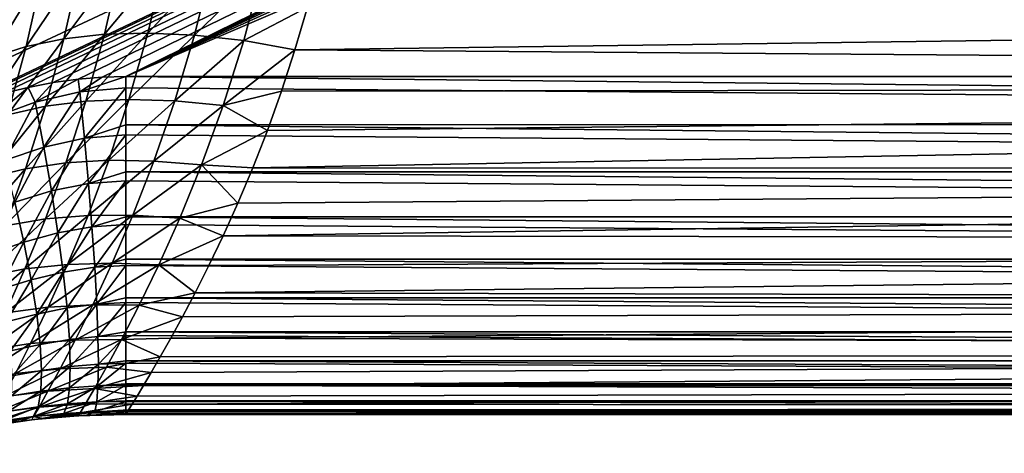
# Model space of a CAD drawing. Header units: millimetres. Extents: x -105 to 105, y -92 to 30.
# Tile 222 of 247: x 24 to 38, y -17 to -11. Entities that reach past the tile are written whole.
import ezdxf

# ---------------------------------------------------------------- set-up
doc = ezdxf.new("R2010")
doc.units = ezdxf.units.MM
doc.header["$LTSCALE"] = 59.53398
for name, color, linetype in [('148', 7, 'CONTINUOUS'), ('149', 7, 'CONTINUOUS'), ('65', 7, 'CONTINUOUS'), ('74', 7, 'CONTINUOUS'), ('89', 7, 'CONTINUOUS'), ('90', 7, 'CONTINUOUS'), ('92', 7, 'CONTINUOUS')]:
    doc.layers.add(name, color=color, linetype=linetype)

msp = doc.modelspace()

# ---------------------------------------------------------------- linework, layer by layer
at = {"layer": '148', "color": 7, "linetype": 'CONTINUOUS'}
for points in [[(90, -12.16, 11.519), (90, -10.844, 12.766), (28.083, -11.678, 12.008), (90, -12.16, 11.519)], [(90, -10.844, 12.766), (28.258, -11.085, 12.557), (28.083, -11.678, 12.008), (90, -10.844, 12.766)], [(90, -12.16, 11.519), (28.083, -11.678, 12.008), (27.896, -12.251, 11.423), (90, -12.16, 11.519)], [(90, -13.335, 10.137), (90, -12.16, 11.519), (27.495, -13.32, 10.156), (90, -13.335, 10.137)], [(90, -12.16, 11.519), (27.699, -12.799, 10.805), (27.495, -13.32, 10.156), (90, -12.16, 11.519)], [(90, -12.16, 11.519), (27.896, -12.251, 11.423), (27.699, -12.799, 10.805), (90, -12.16, 11.519)], [(90, -14.352, 8.636), (90, -13.335, 10.137), (27.085, -14.263, 8.782), (90, -14.352, 8.636)], [(90, -13.335, 10.137), (27.29, -13.809, 9.48), (27.085, -14.263, 8.782), (90, -13.335, 10.137)], [(90, -13.335, 10.137), (27.495, -13.32, 10.156), (27.29, -13.809, 9.48), (90, -13.335, 10.137)], [(90, -15.202, 7.033), (90, -14.352, 8.636), (26.696, -15.057, 7.339), (90, -15.202, 7.033)], [(90, -14.352, 8.636), (26.886, -14.68, 8.067), (26.696, -15.057, 7.339), (90, -14.352, 8.636)], [(90, -14.352, 8.636), (27.085, -14.263, 8.782), (26.886, -14.68, 8.067), (90, -14.352, 8.636)], [(90, -15.202, 7.033), (26.696, -15.057, 7.339), (26.518, -15.393, 6.603), (90, -15.202, 7.033)], [(90, -15.873, 5.348), (90, -15.202, 7.033), (26.355, -15.69, 5.864), (90, -15.873, 5.348)], [(90, -15.202, 7.033), (26.518, -15.393, 6.603), (26.355, -15.69, 5.864), (90, -15.202, 7.033)], [(90, -15.873, 5.348), (26.355, -15.69, 5.864), (26.209, -15.947, 5.124), (90, -15.873, 5.348)], [(90, -16.358, 3.601), (90, -15.873, 5.348), (25.974, -16.347, 3.65), (90, -16.358, 3.601)], [(90, -15.873, 5.348), (26.082, -16.166, 4.386), (25.974, -16.347, 3.65), (90, -15.873, 5.348)], [(90, -15.873, 5.348), (26.209, -15.947, 5.124), (26.082, -16.166, 4.386), (90, -15.873, 5.348)], [(90, -16.652, 1.811), (90, -16.358, 3.601), (25.816, -16.607, 2.185), (90, -16.652, 1.811)], [(90, -16.358, 3.601), (25.885, -16.494, 2.917), (25.816, -16.607, 2.185), (90, -16.358, 3.601)], [(90, -16.358, 3.601), (25.974, -16.347, 3.65), (25.885, -16.494, 2.917), (90, -16.358, 3.601)], [(90, -16.75), (90, -16.652, 1.811), (25.727, -16.75), (90, -16.75)], [(90, -16.652, 1.811), (25.737, -16.734, 0.726), (25.727, -16.75), (90, -16.652, 1.811)], [(90, -16.652, 1.811), (25.766, -16.687, 1.454), (25.737, -16.734, 0.726), (90, -16.652, 1.811)], [(90, -16.652, 1.811), (25.816, -16.607, 2.185), (25.766, -16.687, 1.454), (90, -16.652, 1.811)]]:
    msp.add_3dface(points, dxfattribs=at)
at = {"layer": '149', "color": 7, "linetype": 'CONTINUOUS'}
for points in [[(57.784, -16.75, -13.55), (90, -16.75, -13.55), (25.727, -16.75), (57.784, -16.75, -13.55)], [(90, -16.75, -13.55), (90, -16.75), (25.727, -16.75), (90, -16.75, -13.55)], [(25.727, -16.75, -13.55), (57.784, -16.75, -13.55), (25.727, -16.75), (25.727, -16.75, -13.55)]]:
    msp.add_3dface(points, dxfattribs=at)
at = {"layer": '65', "color": 7, "linetype": 'CONTINUOUS'}
for points in [[(-57.793, -12.05, -18.25), (-64.1, 0, -18.25), (73.107, 10.734, -18.25), (-57.793, -12.05, -18.25)], [(-25.727, -12.05, -18.25), (-57.793, -12.05, -18.25), (73.107, 10.734, -18.25), (-25.727, -12.05, -18.25)], [(-25.109, -12.081, -18.25), (-25.727, -12.05, -18.25), (73.107, 10.734, -18.25), (-25.109, -12.081, -18.25)], [(-24.463, -12.18, -18.25), (-25.109, -12.081, -18.25), (73.107, 10.734, -18.25), (-24.463, -12.18, -18.25)], [(73.107, 10.734, -18.25), (71.874, 10.442, -18.25), (-24.463, -12.18, -18.25), (73.107, 10.734, -18.25)], [(-24.132, -12.255, -18.25), (-24.463, -12.18, -18.25), (71.874, 10.442, -18.25), (-24.132, -12.255, -18.25)], [(-23.796, -12.349, -18.25), (-24.132, -12.255, -18.25), (71.874, 10.442, -18.25), (-23.796, -12.349, -18.25)], [(-23.456, -12.463, -18.25), (-23.796, -12.349, -18.25), (71.874, 10.442, -18.25), (-23.456, -12.463, -18.25)], [(-23.112, -12.596, -18.25), (-23.456, -12.463, -18.25), (71.874, 10.442, -18.25), (-23.112, -12.596, -18.25)], [(-22.765, -12.75, -18.25), (-23.112, -12.596, -18.25), (71.874, 10.442, -18.25), (-22.765, -12.75, -18.25)], [(-22.415, -12.925, -18.25), (-22.765, -12.75, -18.25), (71.874, 10.442, -18.25), (-22.415, -12.925, -18.25)], [(-22.062, -13.123, -18.25), (-22.415, -12.925, -18.25), (71.874, 10.442, -18.25), (-22.062, -13.123, -18.25)], [(-21.708, -13.343, -18.25), (-22.062, -13.123, -18.25), (71.874, 10.442, -18.25), (-21.708, -13.343, -18.25)], [(-21.35, -13.589, -18.25), (-21.708, -13.343, -18.25), (71.874, 10.442, -18.25), (-21.35, -13.589, -18.25)], [(-20.991, -13.861, -18.25), (-21.35, -13.589, -18.25), (71.874, 10.442, -18.25), (-20.991, -13.861, -18.25)], [(-20.627, -14.162, -18.25), (-20.991, -13.861, -18.25), (71.874, 10.442, -18.25), (-20.627, -14.162, -18.25)], [(-20.259, -14.495, -18.25), (-20.627, -14.162, -18.25), (71.874, 10.442, -18.25), (-20.259, -14.495, -18.25)], [(-19.883, -14.866, -18.25), (-20.259, -14.495, -18.25), (71.874, 10.442, -18.25), (-19.883, -14.866, -18.25)], [(-19.491, -15.286, -18.25), (-19.883, -14.866, -18.25), (71.874, 10.442, -18.25), (-19.491, -15.286, -18.25)], [(-19.218, -15.599, -18.25), (-19.491, -15.286, -18.25), (71.874, 10.442, -18.25), (-19.218, -15.599, -18.25)], [(-18.929, -15.95, -18.25), (-19.218, -15.599, -18.25), (71.874, 10.442, -18.25), (-18.929, -15.95, -18.25)], [(-18.629, -16.331, -18.25), (-18.929, -15.95, -18.25), (71.874, 10.442, -18.25), (-18.629, -16.331, -18.25)], [(-18.324, -16.736, -18.25), (-18.629, -16.331, -18.25), (71.874, 10.442, -18.25), (-18.324, -16.736, -18.25)], [(-18.041, -17.125, -18.25), (-18.324, -16.736, -18.25), (71.874, 10.442, -18.25), (-18.041, -17.125, -18.25)], [(-17.777, -17.493, -18.25), (-18.041, -17.125, -18.25), (71.874, 10.442, -18.25), (-17.777, -17.493, -18.25)], [(-17.417, -18, -18.25), (-17.777, -17.493, -18.25), (71.874, 10.442, -18.25), (-17.417, -18, -18.25)], [(-17.086, -18.462, -18.25), (-17.417, -18, -18.25), (71.874, 10.442, -18.25), (-17.086, -18.462, -18.25)], [(-16.783, -18.872, -18.25), (-17.086, -18.462, -18.25), (71.874, 10.442, -18.25), (-16.783, -18.872, -18.25)], [(-16.509, -19.229, -18.25), (-16.783, -18.872, -18.25), (71.874, 10.442, -18.25), (-16.509, -19.229, -18.25)], [(-15.827, -20.053, -18.25), (-16.509, -19.229, -18.25), (71.874, 10.442, -18.25), (-15.827, -20.053, -18.25)], [(71.874, 10.442, -18.25), (70.683, 10.009, -18.25), (-15.827, -20.053, -18.25), (71.874, 10.442, -18.25)], [(-14.854, -21.094, -18.25), (-15.827, -20.053, -18.25), (70.683, 10.009, -18.25), (-14.854, -21.094, -18.25)], [(-13.476, -22.356, -18.25), (-14.854, -21.094, -18.25), (70.683, 10.009, -18.25), (-13.476, -22.356, -18.25)], [(-11.91, -23.546, -18.25), (-13.476, -22.356, -18.25), (70.683, 10.009, -18.25), (-11.91, -23.546, -18.25)], [(-10.24, -24.584, -18.25), (-11.91, -23.546, -18.25), (70.683, 10.009, -18.25), (-10.24, -24.584, -18.25)], [(-8.48, -25.462, -18.25), (-10.24, -24.584, -18.25), (70.683, 10.009, -18.25), (-8.48, -25.462, -18.25)], [(-6.647, -26.17, -18.25), (-8.48, -25.462, -18.25), (70.683, 10.009, -18.25), (-6.647, -26.17, -18.25)], [(22.915, -12.681, -18.25), (-6.647, -26.17, -18.25), (70.683, 10.009, -18.25), (22.915, -12.681, -18.25)], [(23.285, -12.526, -18.25), (22.915, -12.681, -18.25), (70.683, 10.009, -18.25), (23.285, -12.526, -18.25)], [(23.652, -12.395, -18.25), (23.285, -12.526, -18.25), (70.683, 10.009, -18.25), (23.652, -12.395, -18.25)], [(24.013, -12.286, -18.25), (23.652, -12.395, -18.25), (70.683, 10.009, -18.25), (24.013, -12.286, -18.25)], [(24.37, -12.199, -18.25), (24.013, -12.286, -18.25), (70.683, 10.009, -18.25), (24.37, -12.199, -18.25)], [(24.72, -12.133, -18.25), (24.37, -12.199, -18.25), (70.683, 10.009, -18.25), (24.72, -12.133, -18.25)], [(25.064, -12.086, -18.25), (24.72, -12.133, -18.25), (70.683, 10.009, -18.25), (25.064, -12.086, -18.25)], [(25.4, -12.059, -18.25), (25.064, -12.086, -18.25), (70.683, 10.009, -18.25), (25.4, -12.059, -18.25)], [(25.727, -12.05, -18.25), (25.4, -12.059, -18.25), (70.683, 10.009, -18.25), (25.727, -12.05, -18.25)], [(69.55, 9.44, -18.25), (25.727, -12.05, -18.25), (70.683, 10.009, -18.25), (69.55, 9.44, -18.25)], [(68.491, 8.743, -18.25), (25.727, -12.05, -18.25), (69.55, 9.44, -18.25), (68.491, 8.743, -18.25)], [(67.52, 7.928, -18.25), (25.727, -12.05, -18.25), (68.491, 8.743, -18.25), (67.52, 7.928, -18.25)], [(66.65, 7.006, -18.25), (25.727, -12.05, -18.25), (67.52, 7.928, -18.25), (66.65, 7.006, -18.25)], [(65.893, 5.99, -18.25), (25.727, -12.05, -18.25), (66.65, 7.006, -18.25), (65.893, 5.99, -18.25)], [(65.259, 4.892, -18.25), (25.727, -12.05, -18.25), (65.893, 5.99, -18.25), (65.259, 4.892, -18.25)], [(57.784, -12.05, -18.25), (25.727, -12.05, -18.25), (65.259, 4.892, -18.25), (57.784, -12.05, -18.25)]]:
    msp.add_3dface(points, dxfattribs=at)
at = {"layer": '74', "color": 7, "linetype": 'CONTINUOUS'}
for points in [[(25.727, -12.05, -18.25), (57.784, -12.05, -18.25), (90, -12.718, -18.202), (25.727, -12.05, -18.25)], [(25.727, -12.05, -18.25), (90, -12.718, -18.202), (25.727, -12.207, -18.247), (25.727, -12.05, -18.25)], [(25.727, -12.207, -18.247), (90, -12.718, -18.202), (25.727, -12.719, -18.202), (25.727, -12.207, -18.247)], [(90, -12.718, -18.202), (90, -13.374, -18.06), (25.727, -12.719, -18.202), (90, -12.718, -18.202)], [(25.727, -12.719, -18.202), (90, -13.374, -18.06), (25.727, -12.861, -18.18), (25.727, -12.719, -18.202)], [(25.727, -12.861, -18.18), (90, -13.374, -18.06), (25.727, -13.374, -18.06), (25.727, -12.861, -18.18)], [(90, -13.374, -18.06), (90, -14.002, -17.825), (25.727, -13.374, -18.06), (90, -13.374, -18.06)], [(25.727, -13.374, -18.06), (90, -14.002, -17.825), (25.727, -13.498, -18.021), (25.727, -13.374, -18.06)], [(25.727, -13.498, -18.021), (90, -14.002, -17.825), (25.727, -14.003, -17.825), (25.727, -13.498, -18.021)], [(90, -14.002, -17.825), (90, -14.591, -17.504), (25.727, -14.003, -17.825), (90, -14.002, -17.825)], [(25.727, -14.003, -17.825), (90, -14.591, -17.504), (25.727, -14.108, -17.776), (25.727, -14.003, -17.825)], [(25.727, -14.108, -17.776), (90, -14.591, -17.504), (25.727, -14.591, -17.504), (25.727, -14.108, -17.776)], [(90, -14.591, -17.504), (90, -15.127, -17.102), (25.727, -14.591, -17.504), (90, -14.591, -17.504)], [(25.727, -14.591, -17.504), (90, -15.127, -17.102), (25.727, -14.677, -17.447), (25.727, -14.591, -17.504)], [(25.727, -14.677, -17.447), (90, -15.127, -17.102), (25.727, -15.128, -17.102), (25.727, -14.677, -17.447)], [(90, -15.127, -17.102), (90, -15.601, -16.628), (25.727, -15.128, -17.102), (90, -15.127, -17.102)], [(25.727, -15.128, -17.102), (90, -15.601, -16.628), (25.727, -15.195, -17.043), (25.727, -15.128, -17.102)], [(25.727, -15.195, -17.043), (90, -15.601, -16.628), (25.727, -15.602, -16.628), (25.727, -15.195, -17.043)], [(90, -15.601, -16.628), (90, -16.004, -16.091), (25.727, -15.602, -16.628), (90, -15.601, -16.628)], [(25.727, -15.602, -16.628), (90, -16.004, -16.091), (25.727, -15.651, -16.57), (25.727, -15.602, -16.628)], [(25.727, -15.651, -16.57), (90, -16.004, -16.091), (25.727, -16.004, -16.091), (25.727, -15.651, -16.57)], [(90, -16.004, -16.091), (90, -16.325, -15.502), (25.727, -16.004, -16.091), (90, -16.004, -16.091)], [(25.727, -16.004, -16.091), (90, -16.325, -15.502), (25.727, -16.037, -16.039), (25.727, -16.004, -16.091)], [(25.727, -16.037, -16.039), (90, -16.325, -15.502), (25.727, -16.325, -15.503), (25.727, -16.037, -16.039)], [(90, -16.325, -15.502), (90, -16.56, -14.874), (25.727, -16.345, -15.459), (90, -16.325, -15.502)], [(25.727, -16.325, -15.503), (90, -16.325, -15.502), (25.727, -16.345, -15.459), (25.727, -16.325, -15.503)], [(25.727, -16.345, -15.459), (90, -16.56, -14.874), (25.727, -16.56, -14.874), (25.727, -16.345, -15.459)], [(90, -16.56, -14.874), (90, -16.702, -14.219), (25.727, -16.569, -14.841), (90, -16.56, -14.874)], [(25.727, -16.56, -14.874), (90, -16.56, -14.874), (25.727, -16.569, -14.841), (25.727, -16.56, -14.874)], [(25.727, -16.569, -14.841), (90, -16.702, -14.219), (25.727, -16.702, -14.219), (25.727, -16.569, -14.841)], [(90, -16.702, -14.219), (90, -16.75, -13.55), (25.727, -16.705, -14.198), (90, -16.702, -14.219)], [(25.727, -16.702, -14.219), (90, -16.702, -14.219), (25.727, -16.705, -14.198), (25.727, -16.702, -14.219)], [(25.727, -16.705, -14.198), (90, -16.75, -13.55), (57.784, -16.75, -13.55), (25.727, -16.705, -14.198)], [(25.727, -16.75, -13.55), (25.727, -16.705, -14.198), (57.784, -16.75, -13.55), (25.727, -16.75, -13.55)]]:
    msp.add_3dface(points, dxfattribs=at)
at = {"layer": '89', "color": 7, "linetype": 'CONTINUOUS'}
for points in [[(24.569, -10.617, 14.244), (24.343, -11.63, 13.394), (25.093, -10.518, 13.931), (24.569, -10.617, 14.244)], [(25.093, -10.518, 13.931), (24.343, -11.63, 13.394), (24.867, -11.523, 13.088), (25.093, -10.518, 13.931)], [(25.093, -10.518, 13.931), (24.867, -11.523, 13.088), (25.66, -10.463, 13.655), (25.093, -10.518, 13.931)], [(25.66, -10.463, 13.655), (24.867, -11.523, 13.088), (25.431, -11.461, 12.812), (25.66, -10.463, 13.655)], [(25.66, -10.463, 13.655), (25.431, -11.461, 12.812), (26.273, -10.451, 13.414), (25.66, -10.463, 13.655)], [(26.273, -10.451, 13.414), (25.431, -11.461, 12.812), (26.037, -11.444, 12.568), (26.273, -10.451, 13.414)], [(26.273, -10.451, 13.414), (26.037, -11.444, 12.568), (26.93, -10.482, 13.209), (26.273, -10.451, 13.414)], [(26.93, -10.482, 13.209), (26.037, -11.444, 12.568), (26.683, -11.472, 12.355), (26.93, -10.482, 13.209)], [(26.93, -10.482, 13.209), (26.683, -11.472, 12.355), (27.632, -10.557, 13.041), (26.93, -10.482, 13.209)], [(24.091, -10.76, 14.593), (23.859, -11.782, 13.732), (24.569, -10.617, 14.244), (24.091, -10.76, 14.593)], [(24.569, -10.617, 14.244), (23.859, -11.782, 13.732), (24.343, -11.63, 13.394), (24.569, -10.617, 14.244)], [(27.632, -10.557, 13.041), (26.683, -11.472, 12.355), (27.37, -11.545, 12.173), (27.632, -10.557, 13.041)], [(27.632, -10.557, 13.041), (27.37, -11.545, 12.173), (28.258, -11.085, 12.557), (27.632, -10.557, 13.041)], [(28.258, -11.085, 12.557), (27.37, -11.545, 12.173), (28.083, -11.678, 12.008), (28.258, -11.085, 12.557)], [(24.867, -11.523, 13.088), (24.61, -12.463, 12.165), (25.431, -11.461, 12.812), (24.867, -11.523, 13.088)], [(25.431, -11.461, 12.812), (24.61, -12.463, 12.165), (25.173, -12.392, 11.894), (25.431, -11.461, 12.812)], [(25.431, -11.461, 12.812), (25.173, -12.392, 11.894), (26.037, -11.444, 12.568), (25.431, -11.461, 12.812)], [(26.037, -11.444, 12.568), (25.173, -12.392, 11.894), (25.773, -12.367, 11.65), (26.037, -11.444, 12.568)], [(26.037, -11.444, 12.568), (25.773, -12.367, 11.65), (26.683, -11.472, 12.355), (26.037, -11.444, 12.568)], [(26.683, -11.472, 12.355), (25.773, -12.367, 11.65), (26.41, -12.388, 11.432), (26.683, -11.472, 12.355)], [(26.683, -11.472, 12.355), (26.41, -12.388, 11.432), (27.37, -11.545, 12.173), (26.683, -11.472, 12.355)], [(23.859, -11.782, 13.732), (23.595, -12.742, 12.787), (24.343, -11.63, 13.394), (23.859, -11.782, 13.732)], [(24.343, -11.63, 13.394), (23.595, -12.742, 12.787), (24.084, -12.58, 12.463), (24.343, -11.63, 13.394)], [(24.343, -11.63, 13.394), (24.084, -12.58, 12.463), (24.867, -11.523, 13.088), (24.343, -11.63, 13.394)], [(24.867, -11.523, 13.088), (24.084, -12.58, 12.463), (24.61, -12.463, 12.165), (24.867, -11.523, 13.088)], [(27.37, -11.545, 12.173), (26.41, -12.388, 11.432), (27.084, -12.454, 11.24), (27.37, -11.545, 12.173)], [(27.37, -11.545, 12.173), (27.084, -12.454, 11.24), (28.083, -11.678, 12.008), (27.37, -11.545, 12.173)], [(28.083, -11.678, 12.008), (27.084, -12.454, 11.24), (27.896, -12.251, 11.423), (28.083, -11.678, 12.008)], [(27.896, -12.251, 11.423), (27.084, -12.454, 11.24), (27.699, -12.799, 10.805), (27.896, -12.251, 11.423)], [(24.084, -12.58, 12.463), (23.803, -13.46, 11.455), (24.61, -12.463, 12.165), (24.084, -12.58, 12.463)], [(24.61, -12.463, 12.165), (23.803, -13.46, 11.455), (24.332, -13.332, 11.17), (24.61, -12.463, 12.165)], [(24.61, -12.463, 12.165), (24.332, -13.332, 11.17), (25.173, -12.392, 11.894), (24.61, -12.463, 12.165)], [(25.173, -12.392, 11.894), (24.332, -13.332, 11.17), (24.895, -13.25, 10.907), (25.173, -12.392, 11.894)], [(25.173, -12.392, 11.894), (24.895, -13.25, 10.907), (25.773, -12.367, 11.65), (25.173, -12.392, 11.894)], [(25.773, -12.367, 11.65), (24.895, -13.25, 10.907), (25.491, -13.214, 10.666), (25.773, -12.367, 11.65)], [(25.773, -12.367, 11.65), (25.491, -13.214, 10.666), (26.41, -12.388, 11.432), (25.773, -12.367, 11.65)], [(26.41, -12.388, 11.432), (25.491, -13.214, 10.666), (26.121, -13.224, 10.448), (26.41, -12.388, 11.432)], [(26.41, -12.388, 11.432), (26.121, -13.224, 10.448), (27.084, -12.454, 11.24), (26.41, -12.388, 11.432)], [(27.084, -12.454, 11.24), (26.121, -13.224, 10.448), (26.784, -13.279, 10.252), (27.084, -12.454, 11.24)], [(27.084, -12.454, 11.24), (26.784, -13.279, 10.252), (27.699, -12.799, 10.805), (27.084, -12.454, 11.24)], [(27.699, -12.799, 10.805), (26.784, -13.279, 10.252), (27.495, -13.32, 10.156), (27.699, -12.799, 10.805)], [(24.332, -13.332, 11.17), (24.045, -14.124, 10.107), (24.895, -13.25, 10.907), (24.332, -13.332, 11.17)], [(24.895, -13.25, 10.907), (24.045, -14.124, 10.107), (24.609, -14.03, 9.856), (24.895, -13.25, 10.907)], [(24.895, -13.25, 10.907), (24.609, -14.03, 9.856), (25.491, -13.214, 10.666), (24.895, -13.25, 10.907)], [(25.491, -13.214, 10.666), (24.609, -14.03, 9.856), (25.203, -13.981, 9.623), (25.491, -13.214, 10.666)], [(25.491, -13.214, 10.666), (25.203, -13.981, 9.623), (26.121, -13.224, 10.448), (25.491, -13.214, 10.666)], [(26.121, -13.224, 10.448), (25.203, -13.981, 9.623), (25.828, -13.977, 9.409), (26.121, -13.224, 10.448)], [(26.121, -13.224, 10.448), (25.828, -13.977, 9.409), (26.784, -13.279, 10.252), (26.121, -13.224, 10.448)], [(26.784, -13.279, 10.252), (25.828, -13.977, 9.409), (26.483, -14.018, 9.214), (26.784, -13.279, 10.252)], [(26.784, -13.279, 10.252), (26.483, -14.018, 9.214), (27.29, -13.809, 9.48), (26.784, -13.279, 10.252)], [(27.495, -13.32, 10.156), (26.784, -13.279, 10.252), (27.29, -13.809, 9.48), (27.495, -13.32, 10.156)], [(23.803, -13.46, 11.455), (23.511, -14.263, 10.377), (24.332, -13.332, 11.17), (23.803, -13.46, 11.455)], [(24.332, -13.332, 11.17), (23.511, -14.263, 10.377), (24.045, -14.124, 10.107), (24.332, -13.332, 11.17)], [(27.29, -13.809, 9.48), (26.483, -14.018, 9.214), (27.085, -14.263, 8.782), (27.29, -13.809, 9.48)], [(25.203, -13.981, 9.623), (24.919, -14.663, 8.529), (25.828, -13.977, 9.409), (25.203, -13.981, 9.623)], [(25.828, -13.977, 9.409), (24.919, -14.663, 8.529), (25.541, -14.644, 8.324), (25.828, -13.977, 9.409)], [(25.828, -13.977, 9.409), (25.541, -14.644, 8.324), (26.483, -14.018, 9.214), (25.828, -13.977, 9.409)], [(24.045, -14.124, 10.107), (23.758, -14.834, 8.984), (24.609, -14.03, 9.856), (24.045, -14.124, 10.107)], [(24.609, -14.03, 9.856), (23.758, -14.834, 8.984), (24.325, -14.726, 8.749), (24.609, -14.03, 9.856)], [(24.609, -14.03, 9.856), (24.325, -14.726, 8.749), (25.203, -13.981, 9.623), (24.609, -14.03, 9.856)], [(25.203, -13.981, 9.623), (24.325, -14.726, 8.749), (24.919, -14.663, 8.529), (25.203, -13.981, 9.623)], [(26.483, -14.018, 9.214), (25.541, -14.644, 8.324), (26.19, -14.669, 8.134), (26.483, -14.018, 9.214)], [(26.483, -14.018, 9.214), (26.19, -14.669, 8.134), (27.085, -14.263, 8.782), (26.483, -14.018, 9.214)], [(27.085, -14.263, 8.782), (26.19, -14.669, 8.134), (26.886, -14.68, 8.067), (27.085, -14.263, 8.782)], [(24.325, -14.726, 8.749), (24.054, -15.337, 7.592), (24.919, -14.663, 8.529), (24.325, -14.726, 8.749)], [(24.919, -14.663, 8.529), (24.054, -15.337, 7.592), (24.649, -15.259, 7.39), (24.919, -14.663, 8.529)], [(24.919, -14.663, 8.529), (24.649, -15.259, 7.39), (25.541, -14.644, 8.324), (24.919, -14.663, 8.529)], [(25.541, -14.644, 8.324), (24.649, -15.259, 7.39), (25.27, -15.224, 7.199), (25.541, -14.644, 8.324)], [(25.541, -14.644, 8.324), (25.27, -15.224, 7.199), (26.19, -14.669, 8.134), (25.541, -14.644, 8.324)], [(23.758, -14.834, 8.984), (23.483, -15.457, 7.807), (24.325, -14.726, 8.749), (23.758, -14.834, 8.984)], [(24.325, -14.726, 8.749), (23.483, -15.457, 7.807), (24.054, -15.337, 7.592), (24.325, -14.726, 8.749)], [(26.19, -14.669, 8.134), (25.27, -15.224, 7.199), (25.915, -15.232, 7.021), (26.19, -14.669, 8.134)], [(26.19, -14.669, 8.134), (25.915, -15.232, 7.021), (26.696, -15.057, 7.339), (26.19, -14.669, 8.134)], [(26.886, -14.68, 8.067), (26.19, -14.669, 8.134), (26.696, -15.057, 7.339), (26.886, -14.68, 8.067)], [(26.696, -15.057, 7.339), (25.915, -15.232, 7.021), (26.518, -15.393, 6.603), (26.696, -15.057, 7.339)], [(24.054, -15.337, 7.592), (23.806, -15.857, 6.392), (24.649, -15.259, 7.39), (24.054, -15.337, 7.592)], [(24.649, -15.259, 7.39), (23.806, -15.857, 6.392), (24.404, -15.765, 6.212), (24.649, -15.259, 7.39)], [(24.649, -15.259, 7.39), (24.404, -15.765, 6.212), (25.27, -15.224, 7.199), (24.649, -15.259, 7.39)], [(25.27, -15.224, 7.199), (24.404, -15.765, 6.212), (25.025, -15.715, 6.042), (25.27, -15.224, 7.199)], [(25.27, -15.224, 7.199), (25.025, -15.715, 6.042), (25.915, -15.232, 7.021), (25.27, -15.224, 7.199)], [(25.915, -15.232, 7.021), (25.025, -15.715, 6.042), (25.669, -15.706, 5.881), (25.915, -15.232, 7.021)], [(25.915, -15.232, 7.021), (25.669, -15.706, 5.881), (26.518, -15.393, 6.603), (25.915, -15.232, 7.021)], [(26.518, -15.393, 6.603), (25.669, -15.706, 5.881), (26.355, -15.69, 5.864), (26.518, -15.393, 6.603)], [(24.404, -15.765, 6.212), (24.192, -16.181, 5.004), (25.025, -15.715, 6.042), (24.404, -15.765, 6.212)], [(25.025, -15.715, 6.042), (24.192, -16.181, 5.004), (24.815, -16.116, 4.86), (25.025, -15.715, 6.042)], [(25.025, -15.715, 6.042), (24.815, -16.116, 4.86), (25.669, -15.706, 5.881), (25.025, -15.715, 6.042)], [(25.669, -15.706, 5.881), (24.815, -16.116, 4.86), (25.459, -16.092, 4.722), (25.669, -15.706, 5.881)], [(25.669, -15.706, 5.881), (25.459, -16.092, 4.722), (26.209, -15.947, 5.124), (25.669, -15.706, 5.881)], [(26.355, -15.69, 5.864), (25.669, -15.706, 5.881), (26.209, -15.947, 5.124), (26.355, -15.69, 5.864)], [(23.806, -15.857, 6.392), (23.59, -16.286, 5.156), (24.404, -15.765, 6.212), (23.806, -15.857, 6.392)], [(24.404, -15.765, 6.212), (23.59, -16.286, 5.156), (24.192, -16.181, 5.004), (24.404, -15.765, 6.212)], [(26.209, -15.947, 5.124), (25.459, -16.092, 4.722), (26.082, -16.166, 4.386), (26.209, -15.947, 5.124)], [(24.192, -16.181, 5.004), (24.02, -16.504, 3.773), (24.815, -16.116, 4.86), (24.192, -16.181, 5.004)], [(24.815, -16.116, 4.86), (24.02, -16.504, 3.773), (24.645, -16.427, 3.659), (24.815, -16.116, 4.86)], [(24.815, -16.116, 4.86), (24.645, -16.427, 3.659), (25.459, -16.092, 4.722), (24.815, -16.116, 4.86)], [(25.459, -16.092, 4.722), (24.645, -16.427, 3.659), (25.291, -16.39, 3.55), (25.459, -16.092, 4.722)], [(25.459, -16.092, 4.722), (25.291, -16.39, 3.55), (26.082, -16.166, 4.386), (25.459, -16.092, 4.722)], [(26.082, -16.166, 4.386), (25.291, -16.39, 3.55), (25.974, -16.347, 3.65), (26.082, -16.166, 4.386)], [(24.02, -16.504, 3.773), (23.894, -16.735, 2.524), (24.645, -16.427, 3.659), (24.02, -16.504, 3.773)], [(24.645, -16.427, 3.659), (23.894, -16.735, 2.524), (24.521, -16.648, 2.445), (24.645, -16.427, 3.659)], [(24.645, -16.427, 3.659), (24.521, -16.648, 2.445), (25.291, -16.39, 3.55), (24.645, -16.427, 3.659)], [(25.291, -16.39, 3.55), (24.521, -16.648, 2.445), (25.168, -16.601, 2.37), (25.291, -16.39, 3.55)], [(25.291, -16.39, 3.55), (25.168, -16.601, 2.37), (25.885, -16.494, 2.917), (25.291, -16.39, 3.55)], [(25.974, -16.347, 3.65), (25.291, -16.39, 3.55), (25.885, -16.494, 2.917), (25.974, -16.347, 3.65)], [(25.885, -16.494, 2.917), (25.168, -16.601, 2.37), (25.816, -16.607, 2.185), (25.885, -16.494, 2.917)], [(23.894, -16.735, 2.524), (23.816, -16.873, 1.264), (24.521, -16.648, 2.445), (23.894, -16.735, 2.524)], [(24.521, -16.648, 2.445), (23.816, -16.873, 1.264), (24.445, -16.781, 1.224), (24.521, -16.648, 2.445)], [(24.521, -16.648, 2.445), (24.445, -16.781, 1.224), (25.168, -16.601, 2.37), (24.521, -16.648, 2.445)], [(25.168, -16.601, 2.37), (24.445, -16.781, 1.224), (25.093, -16.727, 1.185), (25.168, -16.601, 2.37)], [(25.168, -16.601, 2.37), (25.093, -16.727, 1.185), (25.816, -16.607, 2.185), (25.168, -16.601, 2.37)], [(25.816, -16.607, 2.185), (25.093, -16.727, 1.185), (25.766, -16.687, 1.454), (25.816, -16.607, 2.185)], [(25.766, -16.687, 1.454), (25.093, -16.727, 1.185), (25.737, -16.734, 0.726), (25.766, -16.687, 1.454)], [(23.816, -16.873, 1.264), (23.786, -16.92), (24.445, -16.781, 1.224), (23.816, -16.873, 1.264)], [(24.445, -16.781, 1.224), (23.786, -16.92), (24.419, -16.825), (24.445, -16.781, 1.224)], [(24.445, -16.781, 1.224), (24.419, -16.825), (25.093, -16.727, 1.185), (24.445, -16.781, 1.224)], [(25.093, -16.727, 1.185), (24.419, -16.825), (24.511, -16.815), (25.093, -16.727, 1.185)], [(25.062, -16.769), (25.093, -16.727, 1.185), (24.511, -16.815), (25.062, -16.769)], [(25.093, -16.727, 1.185), (25.062, -16.769), (25.737, -16.734, 0.726), (25.093, -16.727, 1.185)], [(25.737, -16.734, 0.726), (25.062, -16.769), (25.727, -16.75), (25.737, -16.734, 0.726)]]:
    msp.add_3dface(points, dxfattribs=at)
at = {"layer": '90', "color": 7, "linetype": 'CONTINUOUS'}
for points in [[(24.419, -16.825), (23.786, -16.92), (24.259, -16.845, -13.757), (24.419, -16.825)], [(24.259, -16.845, -13.757), (23.786, -16.92), (23.924, -16.896, -13.855), (24.259, -16.845, -13.757)], [(24.577, -16.808, -13.679), (24.419, -16.825), (24.259, -16.845, -13.757), (24.577, -16.808, -13.679)], [(24.511, -16.815), (24.419, -16.825), (24.577, -16.808, -13.679), (24.511, -16.815)], [(25.062, -16.769), (24.511, -16.815), (24.881, -16.781, -13.621), (25.062, -16.769)], [(24.881, -16.781, -13.621), (24.511, -16.815), (24.577, -16.808, -13.679), (24.881, -16.781, -13.621)], [(25.173, -16.763, -13.581), (25.062, -16.769), (24.881, -16.781, -13.621), (25.173, -16.763, -13.581)], [(25.062, -16.769), (25.727, -16.75, -13.55), (25.727, -16.75), (25.062, -16.769)], [(25.727, -16.75, -13.55), (25.062, -16.769), (25.454, -16.753, -13.558), (25.727, -16.75, -13.55)], [(25.454, -16.753, -13.558), (25.062, -16.769), (25.173, -16.763, -13.581), (25.454, -16.753, -13.558)]]:
    msp.add_3dface(points, dxfattribs=at)
at = {"layer": '92', "color": 7, "linetype": 'CONTINUOUS'}
for points in [[(25.064, -12.086, -18.25), (25.4, -12.059, -18.25), (25.089, -12.261, -18.247), (25.064, -12.086, -18.25)], [(25.4, -12.059, -18.25), (25.727, -12.05, -18.25), (25.089, -12.261, -18.247), (25.4, -12.059, -18.25)], [(25.727, -12.05, -18.25), (25.727, -12.207, -18.247), (25.089, -12.261, -18.247), (25.727, -12.05, -18.25)], [(24.37, -12.199, -18.25), (24.72, -12.133, -18.25), (24.466, -12.407, -18.245), (24.37, -12.199, -18.25)], [(24.72, -12.133, -18.25), (25.064, -12.086, -18.25), (24.466, -12.407, -18.245), (24.72, -12.133, -18.25)], [(24.466, -12.407, -18.245), (25.064, -12.086, -18.25), (25.089, -12.261, -18.247), (24.466, -12.407, -18.245)], [(24.013, -12.286, -18.25), (24.37, -12.199, -18.25), (23.867, -12.623, -18.241), (24.013, -12.286, -18.25)], [(23.867, -12.623, -18.241), (24.37, -12.199, -18.25), (24.466, -12.407, -18.245), (23.867, -12.623, -18.241)], [(24.466, -12.407, -18.245), (25.089, -12.261, -18.247), (24.587, -13.031, -18.169), (24.466, -12.407, -18.245)], [(24.587, -13.031, -18.169), (25.089, -12.261, -18.247), (25.153, -12.907, -18.177), (24.587, -13.031, -18.169)], [(25.089, -12.261, -18.247), (25.727, -12.207, -18.247), (25.153, -12.907, -18.177), (25.089, -12.261, -18.247)], [(25.727, -12.207, -18.247), (25.727, -12.719, -18.202), (25.153, -12.907, -18.177), (25.727, -12.207, -18.247)], [(23.867, -12.623, -18.241), (24.466, -12.407, -18.245), (24.035, -13.217, -18.16), (23.867, -12.623, -18.241)], [(24.035, -13.217, -18.16), (24.466, -12.407, -18.245), (24.587, -13.031, -18.169), (24.035, -13.217, -18.16)], [(25.727, -12.719, -18.202), (25.727, -12.861, -18.18), (25.153, -12.907, -18.177), (25.727, -12.719, -18.202)], [(25.153, -12.907, -18.177), (25.727, -12.861, -18.18), (25.21, -13.537, -18.017), (25.153, -12.907, -18.177)], [(25.727, -12.861, -18.18), (25.727, -13.374, -18.06), (25.21, -13.537, -18.017), (25.727, -12.861, -18.18)], [(24.587, -13.031, -18.169), (25.153, -12.907, -18.177), (24.693, -13.641, -18.007), (24.587, -13.031, -18.169)], [(24.693, -13.641, -18.007), (25.153, -12.907, -18.177), (25.21, -13.537, -18.017), (24.693, -13.641, -18.007)], [(24.035, -13.217, -18.16), (24.587, -13.031, -18.169), (24.184, -13.797, -17.994), (24.035, -13.217, -18.16)], [(24.184, -13.797, -17.994), (24.587, -13.031, -18.169), (24.693, -13.641, -18.007), (24.184, -13.797, -17.994)], [(25.727, -13.374, -18.06), (25.727, -13.498, -18.021), (25.21, -13.537, -18.017), (25.727, -13.374, -18.06)], [(24.693, -13.641, -18.007), (25.21, -13.537, -18.017), (24.784, -14.225, -17.76), (24.693, -13.641, -18.007)], [(24.784, -14.225, -17.76), (25.21, -13.537, -18.017), (25.258, -14.139, -17.771), (24.784, -14.225, -17.76)], [(25.21, -13.537, -18.017), (25.727, -13.498, -18.021), (25.258, -14.139, -17.771), (25.21, -13.537, -18.017)], [(25.727, -13.498, -18.021), (25.727, -14.003, -17.825), (25.258, -14.139, -17.771), (25.727, -13.498, -18.021)], [(24.184, -13.797, -17.994), (24.693, -13.641, -18.007), (24.311, -14.354, -17.748), (24.184, -13.797, -17.994)], [(24.311, -14.354, -17.748), (24.693, -13.641, -18.007), (24.784, -14.225, -17.76), (24.311, -14.354, -17.748)], [(23.84, -14.518, -17.738), (24.184, -13.797, -17.994), (24.311, -14.354, -17.748), (23.84, -14.518, -17.738)], [(25.727, -14.003, -17.825), (25.727, -14.108, -17.776), (25.258, -14.139, -17.771), (25.727, -14.003, -17.825)], [(25.258, -14.139, -17.771), (25.727, -14.108, -17.776), (25.296, -14.702, -17.443), (25.258, -14.139, -17.771)], [(25.727, -14.108, -17.776), (25.727, -14.591, -17.504), (25.296, -14.702, -17.443), (25.727, -14.108, -17.776)], [(24.311, -14.354, -17.748), (24.784, -14.225, -17.76), (24.413, -14.876, -17.426), (24.311, -14.354, -17.748)], [(24.413, -14.876, -17.426), (24.784, -14.225, -17.76), (24.857, -14.771, -17.434), (24.413, -14.876, -17.426)], [(24.784, -14.225, -17.76), (25.258, -14.139, -17.771), (24.857, -14.771, -17.434), (24.784, -14.225, -17.76)], [(24.857, -14.771, -17.434), (25.258, -14.139, -17.771), (25.296, -14.702, -17.443), (24.857, -14.771, -17.434)], [(23.84, -14.518, -17.738), (24.311, -14.354, -17.748), (23.967, -15.012, -17.422), (23.84, -14.518, -17.738)], [(23.967, -15.012, -17.422), (24.311, -14.354, -17.748), (24.413, -14.876, -17.426), (23.967, -15.012, -17.422)], [(25.727, -14.591, -17.504), (25.727, -14.677, -17.447), (25.296, -14.702, -17.443), (25.727, -14.591, -17.504)], [(24.413, -14.876, -17.426), (24.857, -14.771, -17.434), (24.49, -15.354, -17.034), (24.413, -14.876, -17.426)], [(24.49, -15.354, -17.034), (24.857, -14.771, -17.434), (24.911, -15.269, -17.036), (24.49, -15.354, -17.034)], [(24.857, -14.771, -17.434), (25.296, -14.702, -17.443), (24.911, -15.269, -17.036), (24.857, -14.771, -17.434)], [(24.911, -15.269, -17.036), (25.296, -14.702, -17.443), (25.324, -15.214, -17.04), (24.911, -15.269, -17.036)], [(25.296, -14.702, -17.443), (25.727, -14.677, -17.447), (25.324, -15.214, -17.04), (25.296, -14.702, -17.443)], [(25.727, -14.677, -17.447), (25.727, -15.128, -17.102), (25.324, -15.214, -17.04), (25.727, -14.677, -17.447)], [(23.967, -15.012, -17.422), (24.413, -14.876, -17.426), (24.062, -15.464, -17.04), (23.967, -15.012, -17.422)], [(24.062, -15.464, -17.04), (24.413, -14.876, -17.426), (24.49, -15.354, -17.034), (24.062, -15.464, -17.04)], [(25.727, -15.128, -17.102), (25.727, -15.195, -17.043), (25.324, -15.214, -17.04), (25.727, -15.128, -17.102)], [(25.324, -15.214, -17.04), (25.727, -15.195, -17.043), (25.341, -15.666, -16.57), (25.324, -15.214, -17.04)], [(25.727, -15.195, -17.043), (25.727, -15.602, -16.628), (25.341, -15.666, -16.57), (25.727, -15.195, -17.043)], [(24.49, -15.354, -17.034), (24.911, -15.269, -17.036), (24.538, -15.777, -16.581), (24.49, -15.354, -17.034)], [(24.538, -15.777, -16.581), (24.911, -15.269, -17.036), (24.944, -15.709, -16.572), (24.538, -15.777, -16.581)], [(24.911, -15.269, -17.036), (25.324, -15.214, -17.04), (24.944, -15.709, -16.572), (24.911, -15.269, -17.036)], [(24.944, -15.709, -16.572), (25.324, -15.214, -17.04), (25.341, -15.666, -16.57), (24.944, -15.709, -16.572)], [(24.062, -15.464, -17.04), (24.49, -15.354, -17.034), (24.123, -15.867, -16.599), (24.062, -15.464, -17.04)], [(24.123, -15.867, -16.599), (24.49, -15.354, -17.034), (24.538, -15.777, -16.581), (24.123, -15.867, -16.599)], [(25.727, -15.602, -16.628), (25.727, -15.651, -16.57), (25.341, -15.666, -16.57), (25.727, -15.602, -16.628)], [(24.538, -15.777, -16.581), (24.944, -15.709, -16.572), (24.557, -16.137, -16.074), (24.538, -15.777, -16.581)], [(24.557, -16.137, -16.074), (24.944, -15.709, -16.572), (24.956, -16.083, -16.052), (24.557, -16.137, -16.074)], [(24.944, -15.709, -16.572), (25.341, -15.666, -16.57), (24.956, -16.083, -16.052), (24.944, -15.709, -16.572)], [(24.956, -16.083, -16.052), (25.341, -15.666, -16.57), (25.347, -16.049, -16.042), (24.956, -16.083, -16.052)], [(25.341, -15.666, -16.57), (25.727, -15.651, -16.57), (25.347, -16.049, -16.042), (25.341, -15.666, -16.57)], [(25.727, -15.651, -16.57), (25.727, -16.004, -16.091), (25.347, -16.049, -16.042), (25.727, -15.651, -16.57)], [(24.123, -15.867, -16.599), (24.538, -15.777, -16.581), (24.149, -16.212, -16.11), (24.123, -15.867, -16.599)], [(24.149, -16.212, -16.11), (24.538, -15.777, -16.581), (24.557, -16.137, -16.074), (24.149, -16.212, -16.11)], [(25.727, -16.004, -16.091), (25.727, -16.037, -16.039), (25.347, -16.049, -16.042), (25.727, -16.004, -16.091)], [(24.149, -16.212, -16.11), (24.557, -16.137, -16.074), (24.14, -16.493, -15.579), (24.149, -16.212, -16.11)], [(24.14, -16.493, -15.579), (24.557, -16.137, -16.074), (24.547, -16.428, -15.525), (24.14, -16.493, -15.579)], [(24.557, -16.137, -16.074), (24.956, -16.083, -16.052), (24.547, -16.428, -15.525), (24.557, -16.137, -16.074)], [(24.547, -16.428, -15.525), (24.956, -16.083, -16.052), (24.947, -16.382, -15.487), (24.547, -16.428, -15.525)], [(24.956, -16.083, -16.052), (25.347, -16.049, -16.042), (24.947, -16.382, -15.487), (24.956, -16.083, -16.052)], [(24.947, -16.382, -15.487), (25.347, -16.049, -16.042), (25.341, -16.354, -15.465), (24.947, -16.382, -15.487)], [(25.727, -16.037, -16.039), (25.727, -16.325, -15.503), (25.341, -16.354, -15.465), (25.727, -16.037, -16.039)], [(25.347, -16.049, -16.042), (25.727, -16.037, -16.039), (25.341, -16.354, -15.465), (25.347, -16.049, -16.042)], [(24.14, -16.493, -15.579), (24.547, -16.428, -15.525), (24.096, -16.703, -15.02), (24.14, -16.493, -15.579)], [(24.096, -16.703, -15.02), (24.547, -16.428, -15.525), (24.508, -16.644, -14.943), (24.096, -16.703, -15.02)], [(24.547, -16.428, -15.525), (24.947, -16.382, -15.487), (24.508, -16.644, -14.943), (24.547, -16.428, -15.525)], [(24.508, -16.644, -14.943), (24.947, -16.382, -15.487), (24.917, -16.602, -14.886), (24.508, -16.644, -14.943)], [(24.947, -16.382, -15.487), (25.341, -16.354, -15.465), (24.917, -16.602, -14.886), (24.947, -16.382, -15.487)], [(24.917, -16.602, -14.886), (25.341, -16.354, -15.465), (25.324, -16.577, -14.852), (24.917, -16.602, -14.886)], [(25.727, -16.345, -15.459), (25.727, -16.56, -14.874), (25.324, -16.577, -14.852), (25.727, -16.345, -15.459)], [(25.341, -16.354, -15.465), (25.727, -16.345, -15.459), (25.324, -16.577, -14.852), (25.341, -16.354, -15.465)], [(25.727, -16.325, -15.503), (25.727, -16.345, -15.459), (25.341, -16.354, -15.465), (25.727, -16.325, -15.503)], [(24.917, -16.602, -14.886), (25.324, -16.577, -14.852), (24.867, -16.738, -14.263), (24.917, -16.602, -14.886)], [(24.867, -16.738, -14.263), (25.324, -16.577, -14.852), (25.296, -16.713, -14.215), (24.867, -16.738, -14.263)], [(25.727, -16.569, -14.841), (25.727, -16.702, -14.219), (25.296, -16.713, -14.215), (25.727, -16.569, -14.841)], [(25.324, -16.577, -14.852), (25.727, -16.569, -14.841), (25.296, -16.713, -14.215), (25.324, -16.577, -14.852)], [(25.727, -16.56, -14.874), (25.727, -16.569, -14.841), (25.324, -16.577, -14.852), (25.727, -16.56, -14.874)], [(24.096, -16.703, -15.02), (24.508, -16.644, -14.943), (24.017, -16.84, -14.441), (24.096, -16.703, -15.02)], [(24.017, -16.84, -14.441), (24.508, -16.644, -14.943), (24.44, -16.78, -14.339), (24.017, -16.84, -14.441)], [(24.508, -16.644, -14.943), (24.917, -16.602, -14.886), (24.44, -16.78, -14.339), (24.508, -16.644, -14.943)], [(24.44, -16.78, -14.339), (24.917, -16.602, -14.886), (24.867, -16.738, -14.263), (24.44, -16.78, -14.339)], [(24.881, -16.781, -13.621), (24.867, -16.738, -14.263), (25.296, -16.713, -14.215), (24.881, -16.781, -13.621)], [(25.173, -16.763, -13.581), (24.881, -16.781, -13.621), (25.296, -16.713, -14.215), (25.173, -16.763, -13.581)], [(25.454, -16.753, -13.558), (25.173, -16.763, -13.581), (25.296, -16.713, -14.215), (25.454, -16.753, -13.558)], [(25.727, -16.702, -14.219), (25.727, -16.705, -14.198), (25.296, -16.713, -14.215), (25.727, -16.702, -14.219)], [(25.727, -16.705, -14.198), (25.454, -16.753, -13.558), (25.296, -16.713, -14.215), (25.727, -16.705, -14.198)], [(25.727, -16.705, -14.198), (25.727, -16.75, -13.55), (25.454, -16.753, -13.558), (25.727, -16.705, -14.198)], [(24.259, -16.845, -13.757), (23.924, -16.896, -13.855), (24.44, -16.78, -14.339), (24.259, -16.845, -13.757)], [(23.924, -16.896, -13.855), (24.017, -16.84, -14.441), (24.44, -16.78, -14.339), (23.924, -16.896, -13.855)], [(24.577, -16.808, -13.679), (24.259, -16.845, -13.757), (24.44, -16.78, -14.339), (24.577, -16.808, -13.679)], [(24.577, -16.808, -13.679), (24.44, -16.78, -14.339), (24.867, -16.738, -14.263), (24.577, -16.808, -13.679)], [(24.881, -16.781, -13.621), (24.577, -16.808, -13.679), (24.867, -16.738, -14.263), (24.881, -16.781, -13.621)]]:
    msp.add_3dface(points, dxfattribs=at)

doc.saveas('drawing.dxf')
